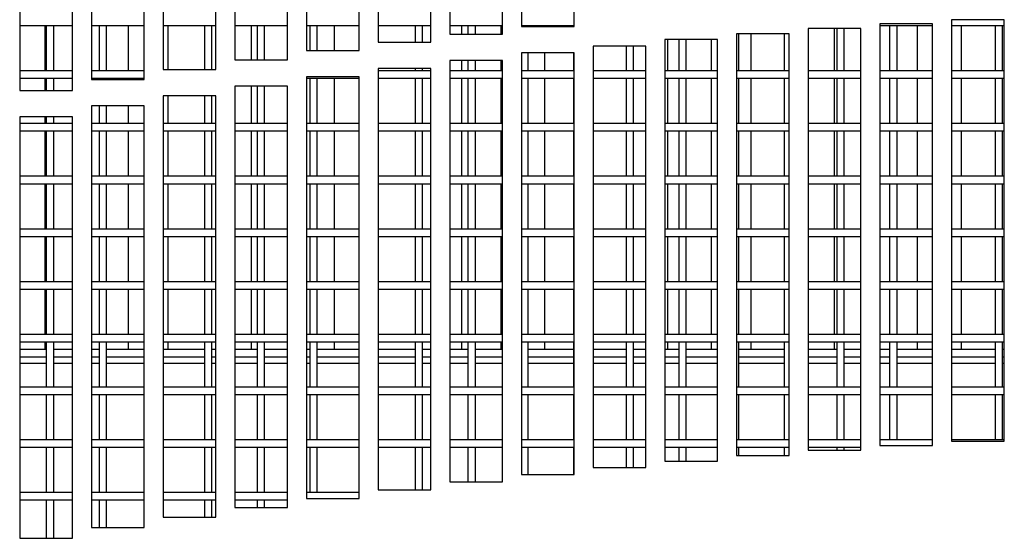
# Model space of a CAD drawing. Extents: x 10 to 130, y 5 to 85.
# Tile 17 of 51: x 20.71 to 25.38, y 28.19 to 30.65. Entities that reach past the tile are written whole.
import ezdxf

# ---------------------------------------------------------------- set-up
doc = ezdxf.new("R2010")
doc.units = 0
doc.layers.add('BODY', color=3, linetype='CONTINUOUS')

msp = doc.modelspace()

# ---------------------------------------------------------------- linework, layer by layer
at = {"layer": 'BODY', "linetype": 'CONTINUOUS'}
for p, q in [((23.0867, 32.6187), (23.0867, 30.6187)), ((23.3367, 30.6187), (23.3367, 32.6187)), ((22.7467, 32.5833), (22.7467, 30.5833)), ((22.9967, 30.5833), (22.9967, 32.5833)), ((22.0667, 32.5047), (22.0667, 30.5047)), ((22.3167, 30.5047), (22.3167, 32.5047)), ((22.4067, 32.5453), (22.4067, 30.5453)), ((22.6567, 30.5453), (22.6567, 32.5453)), ((21.7267, 32.4615), (21.7267, 30.4615)), ((21.9767, 30.4615), (21.9767, 32.4615)), ((21.3867, 32.4156), (21.3867, 30.4156)), ((21.6367, 30.4156), (21.6367, 32.4156)), ((21.0467, 32.3671), (21.0467, 30.3671)), ((21.2967, 30.3671), (21.2967, 32.3671)), ((20.7067, 32.3159), (20.7067, 30.3159)), ((20.9567, 30.3159), (20.9567, 32.3159)), ((25.3767, 30.6513), (25.1267, 30.6513)), ((25.1267, 30.6513), (25.1267, 28.6513)), ((25.3767, 28.6513), (25.3767, 30.6513)), ((20.7067, 30.6233), (20.9567, 30.6233)), ((20.8262, 30.6233), (20.8262, 30.4083)), ((20.8329, 30.6233), (20.8329, 30.4083)), ((20.8679, 30.4083), (20.8679, 30.6233)), ((21.0467, 30.6233), (21.2967, 30.6233)), ((21.0829, 30.6233), (21.0829, 30.4083)), ((21.1179, 30.4083), (21.1179, 30.6233)), ((21.2212, 30.6233), (21.2212, 30.4083)), ((21.3867, 30.6233), (21.6367, 30.6233)), ((21.4087, 30.6233), (21.4087, 30.4156)), ((21.5829, 30.6233), (21.5829, 30.4156)), ((21.6179, 30.4156), (21.6179, 30.6233)), ((21.7267, 30.6233), (21.9767, 30.6233)), ((21.8038, 30.6233), (21.8038, 30.4615)), ((21.8329, 30.6233), (21.8329, 30.4615)), ((21.8679, 30.4615), (21.8679, 30.6233)), ((22.0667, 30.6233), (22.3167, 30.6233)), ((22.0829, 30.6233), (22.0829, 30.5047)), ((22.1179, 30.5047), (22.1179, 30.6233)), ((22.1988, 30.6233), (22.1988, 30.5047)), ((22.4067, 30.6233), (22.6567, 30.6233)), ((22.5829, 30.6233), (22.5829, 30.5453)), ((22.6179, 30.5453), (22.6179, 30.6233)), ((22.7467, 30.6233), (22.9967, 30.6233)), ((22.8014, 30.6233), (22.8014, 30.5833)), ((22.8329, 30.6233), (22.8329, 30.5833)), ((22.8679, 30.5833), (22.8679, 30.6233)), ((22.9889, 30.6233), (22.9889, 30.5833)), ((23.0867, 30.6233), (23.3367, 30.6233)), ((23.0867, 30.6187), (23.3367, 30.6187)), ((23.1179, 30.6187), (23.1179, 30.6233)), ((23.1964, 30.6233), (23.1964, 30.6187)), ((23.3329, 30.6233), (23.3329, 30.6187)), ((24.6967, 30.6091), (24.4467, 30.6091)), ((24.4467, 30.6091), (24.4467, 28.6091)), ((24.5691, 30.6091), (24.5691, 30.4083)), ((24.5829, 30.6091), (24.5829, 30.4083)), ((24.6179, 30.4083), (24.6179, 30.6091)), ((24.6967, 28.6091), (24.6967, 30.6091)), ((24.7867, 30.6315), (24.7867, 28.6315)), ((25.0367, 30.6315), (24.7867, 30.6315)), ((24.7867, 30.6233), (25.0367, 30.6233)), ((24.8329, 30.6233), (24.8329, 30.4083)), ((24.8679, 30.4083), (24.8679, 30.6233)), ((24.9641, 30.6233), (24.9641, 30.4083)), ((25.0367, 28.6315), (25.0367, 30.6315)), ((25.1267, 30.6233), (25.3767, 30.6233)), ((25.1716, 30.6233), (25.1716, 30.4083)), ((25.3329, 30.6233), (25.3329, 30.4083)), ((25.3679, 30.4083), (25.3679, 30.6233)), ((22.4067, 30.5453), (22.6567, 30.5453)), ((22.7467, 30.5833), (22.9967, 30.5833)), ((24.0167, 30.5566), (23.7667, 30.5566)), ((23.7667, 30.5566), (23.7667, 28.5566)), ((23.779, 30.5566), (23.779, 30.4083)), ((23.8329, 30.5566), (23.8329, 30.4083)), ((23.8679, 30.4083), (23.8679, 30.5566)), ((23.9865, 30.5566), (23.9865, 30.4083)), ((24.0167, 28.5566), (24.0167, 30.5566)), ((24.3567, 30.5842), (24.1067, 30.5842)), ((24.1067, 30.5842), (24.1067, 28.5842)), ((24.1179, 30.4083), (24.1179, 30.5842)), ((24.174, 30.5842), (24.174, 30.4083)), ((24.3329, 30.5842), (24.3329, 30.4083)), ((24.3567, 28.5842), (24.3567, 30.5842)), ((22.0667, 30.5047), (22.3167, 30.5047)), ((23.6767, 30.5264), (23.4267, 30.5264)), ((23.4267, 30.5264), (23.4267, 28.5264)), ((23.5829, 30.5264), (23.5829, 30.4083)), ((23.6179, 30.4083), (23.6179, 30.5264)), ((23.6767, 28.5264), (23.6767, 30.5264)), ((21.7267, 30.4615), (21.9767, 30.4615)), ((22.9967, 30.4583), (22.7467, 30.4583)), ((22.7467, 30.4583), (22.7467, 28.4583)), ((22.8014, 30.4583), (22.8014, 30.4083)), ((22.8329, 30.4583), (22.8329, 30.4083)), ((22.8679, 30.4083), (22.8679, 30.4583)), ((22.9889, 30.4583), (22.9889, 30.4083)), ((22.9967, 28.4583), (22.9967, 30.4583)), ((23.3367, 30.4937), (23.0867, 30.4937)), ((23.0867, 30.4937), (23.0867, 28.4937)), ((23.1179, 30.4083), (23.1179, 30.4937)), ((23.1964, 30.4937), (23.1964, 30.4083)), ((23.3329, 30.4937), (23.3329, 30.4083)), ((23.3367, 28.4937), (23.3367, 30.4937)), ((20.9567, 30.4083), (20.7067, 30.4083)), ((21.2967, 30.4083), (21.0467, 30.4083)), ((21.3867, 30.4156), (21.6367, 30.4156)), ((22.6567, 30.4203), (22.4067, 30.4203)), ((22.4067, 30.4203), (22.4067, 28.4203)), ((22.6567, 30.4083), (22.4067, 30.4083)), ((22.5829, 30.4203), (22.5829, 30.4083)), ((22.6179, 30.4083), (22.6179, 30.4203)), ((22.6567, 28.4203), (22.6567, 30.4203)), ((22.9967, 30.4083), (22.7467, 30.4083)), ((23.3367, 30.4083), (23.0867, 30.4083)), ((23.6767, 30.4083), (23.4267, 30.4083)), ((24.0167, 30.4083), (23.7667, 30.4083)), ((24.3567, 30.4083), (24.1067, 30.4083)), ((24.6967, 30.4083), (24.4467, 30.4083)), ((25.0367, 30.4083), (24.7867, 30.4083)), ((25.3767, 30.4083), (25.1267, 30.4083)), ((20.7067, 30.3733), (20.9567, 30.3733)), ((20.8262, 30.3733), (20.8262, 30.3159)), ((20.8329, 30.3733), (20.8329, 30.3159)), ((20.8679, 30.3159), (20.8679, 30.3733)), ((21.0467, 30.3733), (21.2967, 30.3733)), ((21.0467, 30.3671), (21.2967, 30.3671)), ((21.0829, 30.3733), (21.0829, 30.3671)), ((21.1179, 30.3671), (21.1179, 30.3733)), ((21.2212, 30.3733), (21.2212, 30.3671)), ((22.3167, 30.3797), (22.0667, 30.3797)), ((22.0667, 30.3797), (22.0667, 28.3797)), ((22.0667, 30.3733), (22.3167, 30.3733)), ((22.0829, 30.3733), (22.0829, 30.1583)), ((22.1179, 30.1583), (22.1179, 30.3733)), ((22.1988, 30.3733), (22.1988, 30.1583)), ((22.3167, 28.3797), (22.3167, 30.3797)), ((22.4067, 30.3733), (22.6567, 30.3733)), ((22.5829, 30.3733), (22.5829, 30.1583)), ((22.6179, 30.1583), (22.6179, 30.3733)), ((22.7467, 30.3733), (22.9967, 30.3733)), ((22.8014, 30.3733), (22.8014, 30.1583)), ((22.8329, 30.3733), (22.8329, 30.1583)), ((22.8679, 30.1583), (22.8679, 30.3733)), ((22.9889, 30.3733), (22.9889, 30.1583)), ((23.0867, 30.3733), (23.3367, 30.3733)), ((23.1179, 30.1583), (23.1179, 30.3733)), ((23.1964, 30.3733), (23.1964, 30.1583)), ((23.3329, 30.3733), (23.3329, 30.1583)), ((23.4267, 30.3733), (23.6767, 30.3733)), ((23.5829, 30.3733), (23.5829, 30.1583)), ((23.6179, 30.1583), (23.6179, 30.3733)), ((23.7667, 30.3733), (24.0167, 30.3733)), ((23.779, 30.3733), (23.779, 30.1583)), ((23.8329, 30.3733), (23.8329, 30.1583)), ((23.8679, 30.1583), (23.8679, 30.3733)), ((23.9865, 30.3733), (23.9865, 30.1583)), ((24.1067, 30.3733), (24.3567, 30.3733)), ((24.1179, 30.1583), (24.1179, 30.3733)), ((24.174, 30.3733), (24.174, 30.1583)), ((24.3329, 30.3733), (24.3329, 30.1583)), ((24.4467, 30.3733), (24.6967, 30.3733)), ((24.5691, 30.3733), (24.5691, 30.1583)), ((24.5829, 30.3733), (24.5829, 30.1583)), ((24.6179, 30.1583), (24.6179, 30.3733)), ((24.7867, 30.3733), (25.0367, 30.3733)), ((24.8329, 30.3733), (24.8329, 30.1583)), ((24.8679, 30.1583), (24.8679, 30.3733)), ((24.9641, 30.3733), (24.9641, 30.1583)), ((25.1267, 30.3733), (25.3767, 30.3733)), ((25.1716, 30.3733), (25.1716, 30.1583)), ((25.3329, 30.3733), (25.3329, 30.1583)), ((25.3679, 30.1583), (25.3679, 30.3733)), ((20.7067, 30.3159), (20.9567, 30.3159)), ((21.7267, 30.3365), (21.7267, 28.3365)), ((21.9767, 30.3365), (21.7267, 30.3365)), ((21.8038, 30.3365), (21.8038, 30.1583)), ((21.8329, 30.3365), (21.8329, 30.1583)), ((21.8679, 30.1583), (21.8679, 30.3365)), ((21.9767, 28.3365), (21.9767, 30.3365)), ((21.6367, 30.2906), (21.3867, 30.2906)), ((21.3867, 30.2906), (21.3867, 28.2906)), ((21.4087, 30.2906), (21.4087, 30.1583)), ((21.5829, 30.2906), (21.5829, 30.1583)), ((21.6179, 30.1583), (21.6179, 30.2906)), ((21.6367, 28.2906), (21.6367, 30.2906)), ((21.2967, 30.2421), (21.0467, 30.2421)), ((21.0467, 30.2421), (21.0467, 28.2421)), ((21.0829, 30.2421), (21.0829, 30.1583)), ((21.1179, 30.1583), (21.1179, 30.2421)), ((21.2212, 30.2421), (21.2212, 30.1583)), ((21.2967, 28.2421), (21.2967, 30.2421)), ((20.9567, 30.1909), (20.7067, 30.1909)), ((20.7067, 30.1909), (20.7067, 28.1909)), ((20.8262, 30.1909), (20.8262, 30.1583)), ((20.8329, 30.1909), (20.8329, 30.1583)), ((20.8679, 30.1583), (20.8679, 30.1909)), ((20.9567, 28.1909), (20.9567, 30.1909)), ((20.9567, 30.1583), (20.7067, 30.1583)), ((20.7067, 30.1233), (20.9567, 30.1233)), ((20.8262, 30.1233), (20.8262, 29.9083)), ((20.8329, 30.1233), (20.8329, 29.9083)), ((20.8679, 29.9083), (20.8679, 30.1233)), ((21.2967, 30.1583), (21.0467, 30.1583)), ((21.0467, 30.1233), (21.2967, 30.1233)), ((21.0829, 30.1233), (21.0829, 29.9083)), ((21.1179, 29.9083), (21.1179, 30.1233)), ((21.2212, 30.1233), (21.2212, 29.9083)), ((21.6367, 30.1583), (21.3867, 30.1583)), ((21.3867, 30.1233), (21.6367, 30.1233)), ((21.4087, 30.1233), (21.4087, 29.9083)), ((21.5829, 30.1233), (21.5829, 29.9083)), ((21.6179, 29.9083), (21.6179, 30.1233)), ((21.9767, 30.1583), (21.7267, 30.1583)), ((21.7267, 30.1233), (21.9767, 30.1233)), ((21.8038, 30.1233), (21.8038, 29.9083)), ((21.8329, 30.1233), (21.8329, 29.9083)), ((21.8679, 29.9083), (21.8679, 30.1233)), ((22.3167, 30.1583), (22.0667, 30.1583)), ((22.0667, 30.1233), (22.3167, 30.1233)), ((22.0829, 30.1233), (22.0829, 29.9083)), ((22.1179, 29.9083), (22.1179, 30.1233)), ((22.1988, 30.1233), (22.1988, 29.9083)), ((22.6567, 30.1583), (22.4067, 30.1583)), ((22.4067, 30.1233), (22.6567, 30.1233)), ((22.5829, 30.1233), (22.5829, 29.9083)), ((22.6179, 29.9083), (22.6179, 30.1233)), ((22.9967, 30.1583), (22.7467, 30.1583)), ((22.7467, 30.1233), (22.9967, 30.1233)), ((22.8014, 30.1233), (22.8014, 29.9083)), ((22.8329, 30.1233), (22.8329, 29.9083)), ((22.8679, 29.9083), (22.8679, 30.1233)), ((22.9889, 30.1233), (22.9889, 29.9083)), ((23.3367, 30.1583), (23.0867, 30.1583)), ((23.0867, 30.1233), (23.3367, 30.1233)), ((23.1179, 29.9083), (23.1179, 30.1233)), ((23.1964, 30.1233), (23.1964, 29.9083)), ((23.3329, 30.1233), (23.3329, 29.9083)), ((23.6767, 30.1583), (23.4267, 30.1583)), ((23.4267, 30.1233), (23.6767, 30.1233)), ((23.5829, 30.1233), (23.5829, 29.9083)), ((23.6179, 29.9083), (23.6179, 30.1233)), ((24.0167, 30.1583), (23.7667, 30.1583)), ((23.7667, 30.1233), (24.0167, 30.1233)), ((23.779, 30.1233), (23.779, 29.9083)), ((23.8329, 30.1233), (23.8329, 29.9083)), ((23.8679, 29.9083), (23.8679, 30.1233)), ((23.9865, 30.1233), (23.9865, 29.9083)), ((24.3567, 30.1583), (24.1067, 30.1583)), ((24.1067, 30.1233), (24.3567, 30.1233)), ((24.1179, 29.9083), (24.1179, 30.1233)), ((24.174, 30.1233), (24.174, 29.9083)), ((24.3329, 30.1233), (24.3329, 29.9083)), ((24.6967, 30.1583), (24.4467, 30.1583)), ((24.4467, 30.1233), (24.6967, 30.1233)), ((24.5691, 30.1233), (24.5691, 29.9083)), ((24.5829, 30.1233), (24.5829, 29.9083)), ((24.6179, 29.9083), (24.6179, 30.1233)), ((25.0367, 30.1583), (24.7867, 30.1583)), ((24.7867, 30.1233), (25.0367, 30.1233)), ((24.8329, 30.1233), (24.8329, 29.9083)), ((24.8679, 29.9083), (24.8679, 30.1233)), ((24.9641, 30.1233), (24.9641, 29.9083)), ((25.3767, 30.1583), (25.1267, 30.1583)), ((25.1267, 30.1233), (25.3767, 30.1233)), ((25.1716, 30.1233), (25.1716, 29.9083)), ((25.3329, 30.1233), (25.3329, 29.9083)), ((25.3679, 29.9083), (25.3679, 30.1233)), ((20.9567, 29.9083), (20.7067, 29.9083)), ((21.2967, 29.9083), (21.0467, 29.9083)), ((21.6367, 29.9083), (21.3867, 29.9083)), ((21.9767, 29.9083), (21.7267, 29.9083)), ((22.3167, 29.9083), (22.0667, 29.9083)), ((22.6567, 29.9083), (22.4067, 29.9083)), ((22.9967, 29.9083), (22.7467, 29.9083)), ((23.3367, 29.9083), (23.0867, 29.9083)), ((23.6767, 29.9083), (23.4267, 29.9083)), ((24.0167, 29.9083), (23.7667, 29.9083)), ((24.3567, 29.9083), (24.1067, 29.9083)), ((24.6967, 29.9083), (24.4467, 29.9083)), ((25.0367, 29.9083), (24.7867, 29.9083)), ((25.3767, 29.9083), (25.1267, 29.9083)), ((20.7067, 29.8733), (20.9567, 29.8733)), ((20.8262, 29.8733), (20.8262, 29.6583)), ((20.8329, 29.8733), (20.8329, 29.6583)), ((20.8679, 29.6583), (20.8679, 29.8733)), ((21.0467, 29.8733), (21.2967, 29.8733)), ((21.0829, 29.8733), (21.0829, 29.6583)), ((21.1179, 29.6583), (21.1179, 29.8733)), ((21.2212, 29.8733), (21.2212, 29.6583)), ((21.3867, 29.8733), (21.6367, 29.8733)), ((21.4087, 29.8733), (21.4087, 29.6583)), ((21.5829, 29.8733), (21.5829, 29.6583)), ((21.6179, 29.6583), (21.6179, 29.8733)), ((21.7267, 29.8733), (21.9767, 29.8733)), ((21.8038, 29.8733), (21.8038, 29.6583)), ((21.8329, 29.8733), (21.8329, 29.6583)), ((21.8679, 29.6583), (21.8679, 29.8733)), ((22.0667, 29.8733), (22.3167, 29.8733)), ((22.0829, 29.8733), (22.0829, 29.6583)), ((22.1179, 29.6583), (22.1179, 29.8733)), ((22.1988, 29.8733), (22.1988, 29.6583)), ((22.4067, 29.8733), (22.6567, 29.8733)), ((22.5829, 29.8733), (22.5829, 29.6583)), ((22.6179, 29.6583), (22.6179, 29.8733)), ((22.7467, 29.8733), (22.9967, 29.8733)), ((22.8014, 29.8733), (22.8014, 29.6583)), ((22.8329, 29.8733), (22.8329, 29.6583)), ((22.8679, 29.6583), (22.8679, 29.8733)), ((22.9889, 29.8733), (22.9889, 29.6583)), ((23.0867, 29.8733), (23.3367, 29.8733)), ((23.1179, 29.6583), (23.1179, 29.8733)), ((23.1964, 29.8733), (23.1964, 29.6583)), ((23.3329, 29.8733), (23.3329, 29.6583)), ((23.4267, 29.8733), (23.6767, 29.8733)), ((23.5829, 29.8733), (23.5829, 29.6583)), ((23.6179, 29.6583), (23.6179, 29.8733)), ((23.7667, 29.8733), (24.0167, 29.8733)), ((23.779, 29.8733), (23.779, 29.6583)), ((23.8329, 29.8733), (23.8329, 29.6583)), ((23.8679, 29.6583), (23.8679, 29.8733)), ((23.9865, 29.8733), (23.9865, 29.6583)), ((24.1067, 29.8733), (24.3567, 29.8733)), ((24.1179, 29.6583), (24.1179, 29.8733)), ((24.174, 29.8733), (24.174, 29.6583)), ((24.3329, 29.8733), (24.3329, 29.6583)), ((24.4467, 29.8733), (24.6967, 29.8733)), ((24.5691, 29.8733), (24.5691, 29.6583)), ((24.5829, 29.8733), (24.5829, 29.6583)), ((24.6179, 29.6583), (24.6179, 29.8733)), ((24.7867, 29.8733), (25.0367, 29.8733)), ((24.8329, 29.8733), (24.8329, 29.6583)), ((24.8679, 29.6583), (24.8679, 29.8733)), ((24.9641, 29.8733), (24.9641, 29.6583)), ((25.1267, 29.8733), (25.3767, 29.8733)), ((25.1716, 29.8733), (25.1716, 29.6583)), ((25.3329, 29.8733), (25.3329, 29.6583)), ((25.3679, 29.6583), (25.3679, 29.8733)), ((20.9567, 29.6583), (20.7067, 29.6583)), ((21.2967, 29.6583), (21.0467, 29.6583)), ((21.6367, 29.6583), (21.3867, 29.6583)), ((21.9767, 29.6583), (21.7267, 29.6583)), ((22.3167, 29.6583), (22.0667, 29.6583)), ((22.6567, 29.6583), (22.4067, 29.6583)), ((22.9967, 29.6583), (22.7467, 29.6583)), ((23.3367, 29.6583), (23.0867, 29.6583)), ((23.6767, 29.6583), (23.4267, 29.6583)), ((24.0167, 29.6583), (23.7667, 29.6583)), ((24.3567, 29.6583), (24.1067, 29.6583)), ((24.6967, 29.6583), (24.4467, 29.6583)), ((25.0367, 29.6583), (24.7867, 29.6583)), ((25.3767, 29.6583), (25.1267, 29.6583)), ((20.7067, 29.6233), (20.9567, 29.6233)), ((20.8262, 29.6233), (20.8262, 29.4083)), ((20.8329, 29.6233), (20.8329, 29.4083)), ((20.8679, 29.4083), (20.8679, 29.6233)), ((21.0467, 29.6233), (21.2967, 29.6233)), ((21.0829, 29.6233), (21.0829, 29.4083)), ((21.1179, 29.4083), (21.1179, 29.6233)), ((21.2212, 29.6233), (21.2212, 29.4083)), ((21.3867, 29.6233), (21.6367, 29.6233)), ((21.4087, 29.6233), (21.4087, 29.4083)), ((21.5829, 29.6233), (21.5829, 29.4083)), ((21.6179, 29.4083), (21.6179, 29.6233)), ((21.7267, 29.6233), (21.9767, 29.6233)), ((21.8038, 29.6233), (21.8038, 29.4083)), ((21.8329, 29.6233), (21.8329, 29.4083)), ((21.8679, 29.4083), (21.8679, 29.6233)), ((22.0667, 29.6233), (22.3167, 29.6233)), ((22.0829, 29.6233), (22.0829, 29.4083)), ((22.1179, 29.4083), (22.1179, 29.6233)), ((22.1988, 29.6233), (22.1988, 29.4083)), ((22.4067, 29.6233), (22.6567, 29.6233)), ((22.5829, 29.6233), (22.5829, 29.4083)), ((22.6179, 29.4083), (22.6179, 29.6233)), ((22.7467, 29.6233), (22.9967, 29.6233)), ((22.8014, 29.6233), (22.8014, 29.4083)), ((22.8329, 29.6233), (22.8329, 29.4083)), ((22.8679, 29.4083), (22.8679, 29.6233)), ((22.9889, 29.6233), (22.9889, 29.4083)), ((23.0867, 29.6233), (23.3367, 29.6233)), ((23.1179, 29.4083), (23.1179, 29.6233)), ((23.1964, 29.6233), (23.1964, 29.4083)), ((23.3329, 29.6233), (23.3329, 29.4083)), ((23.4267, 29.6233), (23.6767, 29.6233)), ((23.5829, 29.6233), (23.5829, 29.4083)), ((23.6179, 29.4083), (23.6179, 29.6233)), ((23.7667, 29.6233), (24.0167, 29.6233)), ((23.779, 29.6233), (23.779, 29.4083)), ((23.8329, 29.6233), (23.8329, 29.4083)), ((23.8679, 29.4083), (23.8679, 29.6233)), ((23.9865, 29.6233), (23.9865, 29.4083)), ((24.1067, 29.6233), (24.3567, 29.6233)), ((24.1179, 29.4083), (24.1179, 29.6233)), ((24.174, 29.6233), (24.174, 29.4083)), ((24.3329, 29.6233), (24.3329, 29.4083)), ((24.4467, 29.6233), (24.6967, 29.6233)), ((24.5691, 29.6233), (24.5691, 29.4083)), ((24.5829, 29.6233), (24.5829, 29.4083)), ((24.6179, 29.4083), (24.6179, 29.6233)), ((24.7867, 29.6233), (25.0367, 29.6233)), ((24.8329, 29.6233), (24.8329, 29.4083)), ((24.8679, 29.4083), (24.8679, 29.6233)), ((24.9641, 29.6233), (24.9641, 29.4083)), ((25.1267, 29.6233), (25.3767, 29.6233)), ((25.1716, 29.6233), (25.1716, 29.4083)), ((25.3329, 29.6233), (25.3329, 29.4083)), ((25.3679, 29.4083), (25.3679, 29.6233)), ((20.9567, 29.4083), (20.7067, 29.4083)), ((21.2967, 29.4083), (21.0467, 29.4083)), ((21.6367, 29.4083), (21.3867, 29.4083)), ((21.9767, 29.4083), (21.7267, 29.4083)), ((22.3167, 29.4083), (22.0667, 29.4083)), ((22.6567, 29.4083), (22.4067, 29.4083)), ((22.9967, 29.4083), (22.7467, 29.4083)), ((23.3367, 29.4083), (23.0867, 29.4083)), ((23.6767, 29.4083), (23.4267, 29.4083)), ((24.0167, 29.4083), (23.7667, 29.4083)), ((24.3567, 29.4083), (24.1067, 29.4083)), ((24.6967, 29.4083), (24.4467, 29.4083)), ((25.0367, 29.4083), (24.7867, 29.4083)), ((25.3767, 29.4083), (25.1267, 29.4083)), ((20.7067, 29.3733), (20.9567, 29.3733)), ((20.8262, 29.3733), (20.8262, 29.1583)), ((20.8329, 29.3733), (20.8329, 29.1583)), ((20.8679, 29.1583), (20.8679, 29.3733)), ((21.0467, 29.3733), (21.2967, 29.3733)), ((21.0829, 29.3733), (21.0829, 29.1583)), ((21.1179, 29.1583), (21.1179, 29.3733)), ((21.2212, 29.3733), (21.2212, 29.1583)), ((21.3867, 29.3733), (21.6367, 29.3733)), ((21.4087, 29.3733), (21.4087, 29.1583)), ((21.5829, 29.3733), (21.5829, 29.1583)), ((21.6179, 29.1583), (21.6179, 29.3733)), ((21.7267, 29.3733), (21.9767, 29.3733)), ((21.8038, 29.3733), (21.8038, 29.1583)), ((21.8329, 29.3733), (21.8329, 29.1583)), ((21.8679, 29.1583), (21.8679, 29.3733)), ((22.0667, 29.3733), (22.3167, 29.3733)), ((22.0829, 29.3733), (22.0829, 29.1583)), ((22.1179, 29.1583), (22.1179, 29.3733)), ((22.1988, 29.3733), (22.1988, 29.1583)), ((22.4067, 29.3733), (22.6567, 29.3733)), ((22.5829, 29.3733), (22.5829, 29.1583)), ((22.6179, 29.1583), (22.6179, 29.3733)), ((22.7467, 29.3733), (22.9967, 29.3733)), ((22.8014, 29.3733), (22.8014, 29.1583)), ((22.8329, 29.3733), (22.8329, 29.1583)), ((22.8679, 29.1583), (22.8679, 29.3733)), ((22.9889, 29.3733), (22.9889, 29.1583)), ((23.0867, 29.3733), (23.3367, 29.3733)), ((23.1179, 29.1583), (23.1179, 29.3733)), ((23.1964, 29.3733), (23.1964, 29.1583)), ((23.3329, 29.3733), (23.3329, 29.1583)), ((23.4267, 29.3733), (23.6767, 29.3733)), ((23.5829, 29.3733), (23.5829, 29.1583)), ((23.6179, 29.1583), (23.6179, 29.3733)), ((23.7667, 29.3733), (24.0167, 29.3733)), ((23.779, 29.3733), (23.779, 29.1583)), ((23.8329, 29.3733), (23.8329, 29.1583)), ((23.8679, 29.1583), (23.8679, 29.3733)), ((23.9865, 29.3733), (23.9865, 29.1583)), ((24.1067, 29.3733), (24.3567, 29.3733)), ((24.1179, 29.1583), (24.1179, 29.3733)), ((24.174, 29.3733), (24.174, 29.1583)), ((24.3329, 29.3733), (24.3329, 29.1583)), ((24.4467, 29.3733), (24.6967, 29.3733)), ((24.5691, 29.3733), (24.5691, 29.1583)), ((24.5829, 29.3733), (24.5829, 29.1583)), ((24.6179, 29.1583), (24.6179, 29.3733)), ((24.7867, 29.3733), (25.0367, 29.3733)), ((24.8329, 29.3733), (24.8329, 29.1583)), ((24.8679, 29.1583), (24.8679, 29.3733)), ((24.9641, 29.3733), (24.9641, 29.1583)), ((25.1267, 29.3733), (25.3767, 29.3733)), ((25.1716, 29.3733), (25.1716, 29.1583)), ((25.3329, 29.3733), (25.3329, 29.1583)), ((25.3679, 29.1583), (25.3679, 29.3733)), ((20.9567, 29.1583), (20.7067, 29.1583)), ((21.2967, 29.1583), (21.0467, 29.1583)), ((21.6367, 29.1583), (21.3867, 29.1583)), ((21.9767, 29.1583), (21.7267, 29.1583)), ((22.3167, 29.1583), (22.0667, 29.1583)), ((22.6567, 29.1583), (22.4067, 29.1583)), ((22.9967, 29.1583), (22.7467, 29.1583)), ((23.3367, 29.1583), (23.0867, 29.1583)), ((23.6767, 29.1583), (23.4267, 29.1583)), ((24.0167, 29.1583), (23.7667, 29.1583)), ((24.3567, 29.1583), (24.1067, 29.1583)), ((24.6967, 29.1583), (24.4467, 29.1583)), ((25.0367, 29.1583), (24.7867, 29.1583)), ((25.3767, 29.1583), (25.1267, 29.1583)), ((20.7067, 29.1233), (20.9567, 29.1233)), ((20.8262, 29.1233), (20.8262, 29.0883)), ((20.8329, 29.1233), (20.8329, 28.9083)), ((20.8679, 28.9083), (20.8679, 29.1233)), ((21.0467, 29.1233), (21.2967, 29.1233)), ((21.0829, 29.1233), (21.0829, 28.9083)), ((21.1179, 28.9083), (21.1179, 29.1233)), ((21.2212, 29.1233), (21.2212, 29.0883)), ((21.3867, 29.1233), (21.6367, 29.1233)), ((21.4087, 29.1233), (21.4087, 29.0883)), ((21.5829, 29.1233), (21.5829, 28.9083)), ((21.6179, 28.9083), (21.6179, 29.1233)), ((21.7267, 29.1233), (21.9767, 29.1233)), ((21.8038, 29.1233), (21.8038, 29.0883)), ((21.8329, 29.1233), (21.8329, 28.9083)), ((21.8679, 28.9083), (21.8679, 29.1233)), ((22.0667, 29.1233), (22.3167, 29.1233)), ((22.0829, 29.1233), (22.0829, 28.9083)), ((22.1179, 28.9083), (22.1179, 29.1233)), ((22.1988, 29.1233), (22.1988, 29.0883)), ((22.4067, 29.1233), (22.6567, 29.1233)), ((22.5829, 29.1233), (22.5829, 28.9083)), ((22.6179, 28.9083), (22.6179, 29.1233)), ((22.7467, 29.1233), (22.9967, 29.1233)), ((22.8014, 29.1233), (22.8014, 29.0883)), ((22.8329, 29.1233), (22.8329, 28.9083)), ((22.8679, 28.9083), (22.8679, 29.1233)), ((22.9889, 29.1233), (22.9889, 29.0883)), ((23.0867, 29.1233), (23.3367, 29.1233)), ((23.1179, 28.9083), (23.1179, 29.1233)), ((23.1964, 29.1233), (23.1964, 29.0883)), ((23.3329, 29.1233), (23.3329, 28.9083)), ((23.4267, 29.1233), (23.6767, 29.1233)), ((23.5829, 29.1233), (23.5829, 28.9083)), ((23.6179, 28.9083), (23.6179, 29.1233)), ((23.7667, 29.1233), (24.0167, 29.1233)), ((23.779, 29.1233), (23.779, 29.0883)), ((23.8329, 29.1233), (23.8329, 28.9083)), ((23.8679, 28.9083), (23.8679, 29.1233)), ((23.9865, 29.1233), (23.9865, 29.0883)), ((24.1067, 29.1233), (24.3567, 29.1233)), ((24.1179, 28.9083), (24.1179, 29.1233)), ((24.174, 29.1233), (24.174, 29.0883)), ((24.3329, 29.1233), (24.3329, 28.9083)), ((24.4467, 29.1233), (24.6967, 29.1233)), ((24.5691, 29.1233), (24.5691, 29.0883)), ((24.5829, 29.1233), (24.5829, 28.9083)), ((24.6179, 28.9083), (24.6179, 29.1233)), ((24.7867, 29.1233), (25.0367, 29.1233)), ((24.8329, 29.1233), (24.8329, 28.9083)), ((24.8679, 28.9083), (24.8679, 29.1233)), ((24.9641, 29.1233), (24.9641, 29.0883)), ((25.1267, 29.1233), (25.3767, 29.1233)), ((25.1716, 29.1233), (25.1716, 29.0883)), ((25.3329, 29.1233), (25.3329, 28.9083)), ((25.3679, 28.9083), (25.3679, 29.1233)), ((20.7067, 29.0883), (20.8329, 29.0883)), ((20.7067, 29.0523), (20.8329, 29.0523)), ((20.8679, 29.0883), (20.9567, 29.0883)), ((20.8679, 29.0523), (20.9567, 29.0523)), ((21.0467, 29.0883), (21.0829, 29.0883)), ((21.0467, 29.0523), (21.0829, 29.0523)), ((21.1179, 29.0883), (21.2967, 29.0883)), ((21.1179, 29.0523), (21.2967, 29.0523)), ((21.3867, 29.0883), (21.5829, 29.0883)), ((21.3867, 29.0523), (21.5829, 29.0523)), ((21.6179, 29.0883), (21.6367, 29.0883)), ((21.6179, 29.0523), (21.6367, 29.0523)), ((21.7267, 29.0883), (21.8329, 29.0883)), ((21.7267, 29.0523), (21.8329, 29.0523)), ((21.8679, 29.0883), (21.9767, 29.0883)), ((21.8679, 29.0523), (21.9767, 29.0523)), ((22.0667, 29.0883), (22.0829, 29.0883)), ((22.0667, 29.0523), (22.0829, 29.0523)), ((22.1179, 29.0883), (22.3167, 29.0883)), ((22.1179, 29.0523), (22.3167, 29.0523)), ((22.4067, 29.0883), (22.5829, 29.0883)), ((22.4067, 29.0523), (22.5829, 29.0523)), ((22.6179, 29.0883), (22.6567, 29.0883)), ((22.6179, 29.0523), (22.6567, 29.0523)), ((22.7467, 29.0883), (22.8329, 29.0883)), ((22.7467, 29.0523), (22.8329, 29.0523)), ((22.8679, 29.0883), (22.9967, 29.0883)), ((22.8679, 29.0523), (22.9967, 29.0523)), ((23.1179, 29.0883), (23.3329, 29.0883)), ((23.1179, 29.0523), (23.3329, 29.0523)), ((23.4267, 29.0883), (23.5829, 29.0883)), ((23.4267, 29.0523), (23.5829, 29.0523)), ((23.6179, 29.0883), (23.6767, 29.0883)), ((23.6179, 29.0523), (23.6767, 29.0523)), ((23.7667, 29.0883), (23.8329, 29.0883)), ((23.7667, 29.0523), (23.8329, 29.0523)), ((23.8679, 29.0883), (24.0167, 29.0883)), ((23.8679, 29.0523), (24.0167, 29.0523)), ((24.1179, 29.0883), (24.3329, 29.0883)), ((24.1179, 29.0523), (24.3329, 29.0523)), ((24.4467, 29.0883), (24.5829, 29.0883)), ((24.4467, 29.0523), (24.5829, 29.0523)), ((24.6179, 29.0883), (24.6967, 29.0883)), ((24.6179, 29.0523), (24.6967, 29.0523)), ((24.7867, 29.0883), (24.8329, 29.0883)), ((24.7867, 29.0523), (24.8329, 29.0523)), ((24.8679, 29.0883), (25.0367, 29.0883)), ((24.8679, 29.0523), (25.0367, 29.0523)), ((25.1267, 29.0883), (25.3329, 29.0883)), ((25.1267, 29.0523), (25.3329, 29.0523)), ((25.3679, 29.0883), (25.3767, 29.0883)), ((25.3679, 29.0523), (25.3767, 29.0523)), ((20.7067, 29.0213), (20.8329, 29.0213)), ((20.8679, 29.0213), (20.9567, 29.0213)), ((21.0467, 29.0213), (21.0829, 29.0213)), ((21.1179, 29.0213), (21.2967, 29.0213)), ((21.3867, 29.0213), (21.5829, 29.0213)), ((21.6179, 29.0213), (21.6367, 29.0213)), ((21.7267, 29.0213), (21.8329, 29.0213)), ((21.8679, 29.0213), (21.9767, 29.0213)), ((22.0667, 29.0213), (22.0829, 29.0213)), ((22.1179, 29.0213), (22.3167, 29.0213)), ((22.4067, 29.0213), (22.5829, 29.0213)), ((22.6179, 29.0213), (22.6567, 29.0213)), ((22.7467, 29.0213), (22.8329, 29.0213)), ((22.8679, 29.0213), (22.9967, 29.0213)), ((23.1179, 29.0213), (23.3329, 29.0213)), ((23.4267, 29.0213), (23.5829, 29.0213)), ((23.6179, 29.0213), (23.6767, 29.0213)), ((23.7667, 29.0213), (23.8329, 29.0213)), ((23.8679, 29.0213), (24.0167, 29.0213)), ((24.1179, 29.0213), (24.3329, 29.0213)), ((24.4467, 29.0213), (24.5829, 29.0213)), ((24.6179, 29.0213), (24.6967, 29.0213)), ((24.7867, 29.0213), (24.8329, 29.0213)), ((24.8679, 29.0213), (25.0367, 29.0213)), ((25.1267, 29.0213), (25.3329, 29.0213)), ((25.3679, 29.0213), (25.3767, 29.0213)), ((20.9567, 28.9083), (20.7067, 28.9083)), ((21.2967, 28.9083), (21.0467, 28.9083)), ((21.6367, 28.9083), (21.3867, 28.9083)), ((21.9767, 28.9083), (21.7267, 28.9083)), ((22.3167, 28.9083), (22.0667, 28.9083)), ((22.6567, 28.9083), (22.4067, 28.9083)), ((22.9967, 28.9083), (22.7467, 28.9083)), ((23.3367, 28.9083), (23.0867, 28.9083)), ((23.6767, 28.9083), (23.4267, 28.9083)), ((24.0167, 28.9083), (23.7667, 28.9083)), ((24.3567, 28.9083), (24.1067, 28.9083)), ((24.6967, 28.9083), (24.4467, 28.9083)), ((25.0367, 28.9083), (24.7867, 28.9083)), ((25.3767, 28.9083), (25.1267, 28.9083)), ((20.7067, 28.8733), (20.9567, 28.8733)), ((20.8329, 28.8733), (20.8329, 28.6583)), ((20.8679, 28.6583), (20.8679, 28.8733)), ((21.0467, 28.8733), (21.2967, 28.8733)), ((21.0829, 28.8733), (21.0829, 28.6583)), ((21.1179, 28.6583), (21.1179, 28.8733)), ((21.3867, 28.8733), (21.6367, 28.8733)), ((21.5829, 28.8733), (21.5829, 28.6583)), ((21.6179, 28.6583), (21.6179, 28.8733)), ((21.7267, 28.8733), (21.9767, 28.8733)), ((21.8329, 28.8733), (21.8329, 28.6583)), ((21.8679, 28.6583), (21.8679, 28.8733)), ((22.0667, 28.8733), (22.3167, 28.8733)), ((22.0829, 28.8733), (22.0829, 28.6583)), ((22.1179, 28.6583), (22.1179, 28.8733)), ((22.4067, 28.8733), (22.6567, 28.8733)), ((22.5829, 28.8733), (22.5829, 28.6583)), ((22.6179, 28.6583), (22.6179, 28.8733)), ((22.7467, 28.8733), (22.9967, 28.8733)), ((22.8329, 28.8733), (22.8329, 28.6583)), ((22.8679, 28.6583), (22.8679, 28.8733)), ((23.0867, 28.8733), (23.3367, 28.8733)), ((23.1179, 28.6583), (23.1179, 28.8733)), ((23.3329, 28.8733), (23.3329, 28.6583)), ((23.4267, 28.8733), (23.6767, 28.8733)), ((23.5829, 28.8733), (23.5829, 28.6583)), ((23.6179, 28.6583), (23.6179, 28.8733)), ((23.7667, 28.8733), (24.0167, 28.8733)), ((23.8329, 28.8733), (23.8329, 28.6583)), ((23.8679, 28.6583), (23.8679, 28.8733)), ((24.1067, 28.8733), (24.3567, 28.8733)), ((24.1179, 28.6583), (24.1179, 28.8733)), ((24.3329, 28.8733), (24.3329, 28.6583)), ((24.4467, 28.8733), (24.6967, 28.8733)), ((24.5829, 28.8733), (24.5829, 28.6583)), ((24.6179, 28.6583), (24.6179, 28.8733)), ((24.7867, 28.8733), (25.0367, 28.8733)), ((24.8329, 28.8733), (24.8329, 28.6583)), ((24.8679, 28.6583), (24.8679, 28.8733)), ((25.1267, 28.8733), (25.3767, 28.8733)), ((25.3329, 28.8733), (25.3329, 28.6583)), ((25.3679, 28.6583), (25.3679, 28.8733)), ((20.9567, 28.6583), (20.7067, 28.6583)), ((21.2967, 28.6583), (21.0467, 28.6583)), ((21.6367, 28.6583), (21.3867, 28.6583)), ((21.9767, 28.6583), (21.7267, 28.6583)), ((22.3167, 28.6583), (22.0667, 28.6583)), ((22.6567, 28.6583), (22.4067, 28.6583)), ((22.9967, 28.6583), (22.7467, 28.6583)), ((23.3367, 28.6583), (23.0867, 28.6583)), ((23.6767, 28.6583), (23.4267, 28.6583)), ((24.0167, 28.6583), (23.7667, 28.6583)), ((24.3567, 28.6583), (24.1067, 28.6583)), ((24.6967, 28.6583), (24.4467, 28.6583)), ((25.0367, 28.6583), (24.7867, 28.6583)), ((24.7867, 28.6315), (25.0367, 28.6315)), ((25.3767, 28.6583), (25.1267, 28.6583)), ((25.1267, 28.6513), (25.3767, 28.6513)), ((20.7067, 28.6233), (20.9567, 28.6233)), ((20.8329, 28.6233), (20.8329, 28.4083)), ((20.8679, 28.4083), (20.8679, 28.6233)), ((21.0467, 28.6233), (21.2967, 28.6233)), ((21.0829, 28.6233), (21.0829, 28.4083)), ((21.1179, 28.4083), (21.1179, 28.6233)), ((21.3867, 28.6233), (21.6367, 28.6233)), ((21.5829, 28.6233), (21.5829, 28.4083)), ((21.6179, 28.4083), (21.6179, 28.6233)), ((21.7267, 28.6233), (21.9767, 28.6233)), ((21.8329, 28.6233), (21.8329, 28.4083)), ((21.8679, 28.4083), (21.8679, 28.6233)), ((22.0667, 28.6233), (22.3167, 28.6233)), ((22.0829, 28.6233), (22.0829, 28.4083)), ((22.1179, 28.4083), (22.1179, 28.6233)), ((22.4067, 28.6233), (22.6567, 28.6233)), ((22.5829, 28.6233), (22.5829, 28.4203)), ((22.6179, 28.4203), (22.6179, 28.6233)), ((22.7467, 28.6233), (22.9967, 28.6233)), ((22.8329, 28.6233), (22.8329, 28.4583)), ((22.8679, 28.4583), (22.8679, 28.6233)), ((23.0867, 28.6233), (23.3367, 28.6233)), ((23.1179, 28.4937), (23.1179, 28.6233)), ((23.3329, 28.6233), (23.3329, 28.4937)), ((23.4267, 28.6233), (23.6767, 28.6233)), ((23.5829, 28.6233), (23.5829, 28.5264)), ((23.6179, 28.5264), (23.6179, 28.6233)), ((23.7667, 28.6233), (24.0167, 28.6233)), ((23.8329, 28.6233), (23.8329, 28.5566)), ((23.8679, 28.5566), (23.8679, 28.6233)), ((24.1067, 28.6233), (24.3567, 28.6233)), ((24.1067, 28.5842), (24.3567, 28.5842)), ((24.1179, 28.5842), (24.1179, 28.6233)), ((24.3329, 28.6233), (24.3329, 28.5842)), ((24.4467, 28.6233), (24.6967, 28.6233)), ((24.4467, 28.6091), (24.6967, 28.6091)), ((24.5829, 28.6233), (24.5829, 28.6091)), ((24.6179, 28.6091), (24.6179, 28.6233)), ((23.7667, 28.5566), (24.0167, 28.5566)), ((23.0867, 28.4937), (23.3367, 28.4937)), ((23.4267, 28.5264), (23.6767, 28.5264)), ((22.7467, 28.4583), (22.9967, 28.4583)), ((20.9567, 28.4083), (20.7067, 28.4083)), ((21.2967, 28.4083), (21.0467, 28.4083)), ((21.6367, 28.4083), (21.3867, 28.4083)), ((21.9767, 28.4083), (21.7267, 28.4083)), ((22.3167, 28.4083), (22.0667, 28.4083)), ((22.4067, 28.4203), (22.6567, 28.4203)), ((20.7067, 28.3733), (20.9567, 28.3733)), ((20.8329, 28.3733), (20.8329, 28.1909)), ((20.8679, 28.1909), (20.8679, 28.3733)), ((21.0467, 28.3733), (21.2967, 28.3733)), ((21.0829, 28.3733), (21.0829, 28.2421)), ((21.1179, 28.2421), (21.1179, 28.3733)), ((21.3867, 28.3733), (21.6367, 28.3733)), ((21.5829, 28.3733), (21.5829, 28.2906)), ((21.6179, 28.2906), (21.6179, 28.3733)), ((21.7267, 28.3733), (21.9767, 28.3733)), ((21.8329, 28.3733), (21.8329, 28.3365)), ((21.8679, 28.3365), (21.8679, 28.3733)), ((22.0667, 28.3797), (22.3167, 28.3797)), ((21.7267, 28.3365), (21.9767, 28.3365)), ((21.3867, 28.2906), (21.6367, 28.2906)), ((21.0467, 28.2421), (21.2967, 28.2421)), ((20.7067, 28.1909), (20.9567, 28.1909))]:
    msp.add_line(p, q, dxfattribs=at)

doc.saveas('drawing.dxf')
